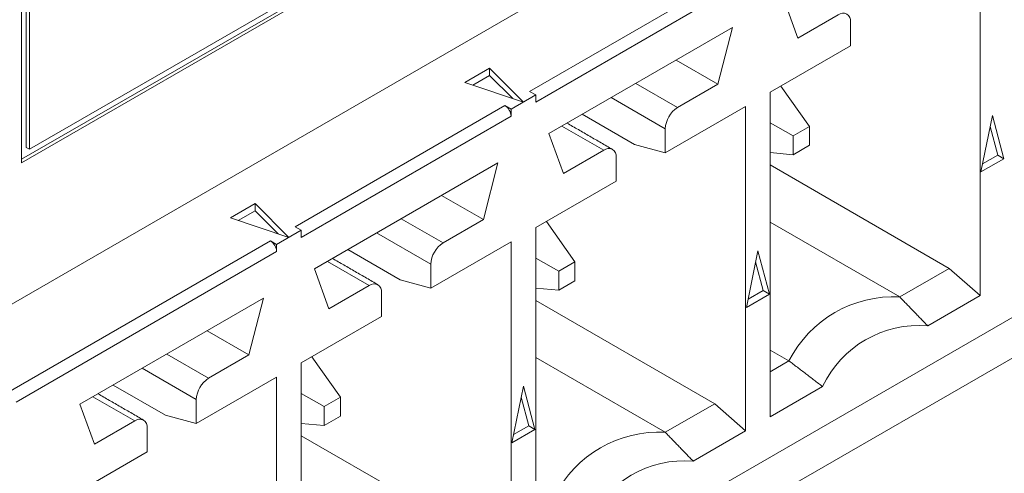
# Model space of a CAD drawing. Header units: inches. Extents: x 0.2 to 16.3, y 0.2 to 11.5.
# Tile 19 of 65: x 3.881 to 4.178, y 1.854 to 1.991. Entities that reach past the tile are written whole.
import ezdxf

# ---------------------------------------------------------------- set-up
doc = ezdxf.new("R2010")
doc.units = ezdxf.units.IN
doc.header["$MEASUREMENT"] = 0

msp = doc.modelspace()

# ---------------------------------------------------------------- linework, layer by layer
at = {"color": 7, "linetype": 'Continuous', "lineweight": 15}
for p, q in [((3.8813706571, 1.9477143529), (4.4891061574, 2.2985525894)), ((3.8813707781, 1.948785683), (4.4881783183, 2.2990882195)), ((3.1238546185, 1.4695344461), (4.493284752, 2.2600896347)), ((3.8813706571, 2.1086612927), (3.8813706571, 1.9477143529)), ((3.882799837, 2.1078358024), (3.882799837, 1.9523324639)), ((3.883727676, 2.1073001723), (3.883727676, 1.9517968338)), ((4.493284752, 2.0695634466), (3.1238546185, 1.279008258)), ((4.4698853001, 2.0684038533), (3.8802696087, 1.7280259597)), ((4.0345784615, 1.9692700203), (4.0978654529, 2.0058048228)), ((4.1704320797, 2.0055620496), (4.1704320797, 1.9076639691)), ((4.0997214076, 2.0025902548), (4.0364344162, 1.9660554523)), ((4.1154967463, 1.9853363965), (4.1111353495, 1.9973920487)), ((3.883727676, 1.9517968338), (3.9558132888, 1.9934109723)), ((4.1276530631, 1.9923540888), (4.1154967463, 1.9853363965)), ((4.1313649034, 1.9830090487), (4.1313649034, 1.9902105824)), ((4.0404246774, 1.9565716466), (4.095731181, 1.9884994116)), ((4.095731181, 1.9884994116), (4.0913697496, 1.9714081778)), ((4.1071451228, 1.969027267), (4.1313649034, 1.9830090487)), ((4.0913697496, 1.9714081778), (4.0787474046, 1.9786949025)), ((4.015071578, 1.9719393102), (4.0225309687, 1.9762455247)), ((4.0225309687, 1.9762455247), (4.0327207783, 1.9660568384)), ((4.0225309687, 1.9762455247), (4.0225309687, 1.9741023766)), ((4.0327207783, 1.9660568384), (4.015071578, 1.9719393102)), ((4.0225309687, 1.9741023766), (4.0174251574, 1.9711548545)), ((4.0295056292, 1.9671284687), (4.0225309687, 1.9741023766)), ((4.0792134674, 1.9643905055), (4.0665911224, 1.9716772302)), ((4.0364344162, 1.9681986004), (4.0345784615, 1.9692700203)), ((4.0913697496, 1.9714081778), (4.0792134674, 1.9643905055)), ((4.1071451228, 1.8711291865), (4.1071451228, 1.969027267)), ((4.1189683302, 1.9586619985), (4.1103723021, 1.9708903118)), ((4.0364344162, 1.9681986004), (4.0290107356, 1.9639130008)), ((4.0364344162, 1.9660554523), (4.0364344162, 1.9681986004)), ((4.0591668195, 1.9673912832), (4.0755016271, 1.9579613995)), ((3.9638677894, 1.9284496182), (4.0271547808, 1.9649844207)), ((4.0271547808, 1.9649844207), (4.0290107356, 1.9639130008)), ((4.0290107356, 1.9639130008), (4.0290107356, 1.9617698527)), ((4.0755016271, 1.9507598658), (4.0997214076, 1.9647416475)), ((4.0997214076, 1.9647416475), (4.0997214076, 1.866843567)), ((4.0290107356, 1.9617698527), (3.9657237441, 1.9252350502)), ((4.0504426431, 1.962354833), (4.0662219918, 1.9532456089)), ((4.1140667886, 1.9558323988), (4.107145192, 1.9598284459)), ((4.1706628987, 1.9449589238), (4.17414392, 1.9619705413)), ((4.17414392, 1.9619705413), (4.1776249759, 1.9489780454)), ((4.0443200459, 1.9588204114), (4.056942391, 1.9515336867)), ((4.0755016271, 1.9579613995), (4.0755016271, 1.9507598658)), ((4.1189683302, 1.9586619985), (4.1140667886, 1.9558323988)), ((4.1189683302, 1.9530018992), (4.1189683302, 1.9586619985)), ((4.1757690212, 1.9500494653), (4.1734645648, 1.9586506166)), ((4.0447860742, 1.9445159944), (4.0404246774, 1.9565716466)), ((4.1140667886, 1.9558323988), (4.1140667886, 1.9501722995)), ((3.882799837, 1.9523324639), (3.883727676, 1.9517968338)), ((4.056942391, 1.9515336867), (4.0447860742, 1.9445159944)), ((4.0755016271, 1.9507598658), (4.0662219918, 1.9532456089)), ((4.107145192, 1.9507901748), (4.1140667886, 1.9501722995)), ((4.1140667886, 1.9501722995), (4.1189683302, 1.9530018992)), ((4.0606542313, 1.9421886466), (4.0606542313, 1.9493901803)), ((4.1776249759, 1.9489780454), (4.1706628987, 1.9449589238)), ((4.1711600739, 1.9473887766), (4.1757690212, 1.9500494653)), ((4.1757690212, 1.9500494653), (4.1776249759, 1.9489780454)), ((3.9697139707, 1.9157512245), (4.025020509, 1.9476790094)), ((4.025020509, 1.9476790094), (4.0206590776, 1.9305877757)), ((4.1071451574, 1.947070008), (4.1611524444, 1.9158922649)), ((4.0364344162, 1.928206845), (4.0606542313, 1.9421886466)), ((4.0206590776, 1.9305877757), (4.0080367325, 1.9378745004)), ((3.9443608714, 1.9311188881), (3.9518202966, 1.9354251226)), ((3.9518202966, 1.9332819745), (3.9467144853, 1.9303344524)), ((3.9518202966, 1.9354251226), (3.9620101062, 1.9252364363)), ((3.9518202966, 1.9354251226), (3.9518202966, 1.9332819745)), ((3.9587949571, 1.9263080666), (3.9518202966, 1.9332819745)), ((3.9620101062, 1.9252364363), (3.9443608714, 1.9311188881)), ((4.0085027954, 1.9235701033), (3.9958804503, 1.930856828)), ((4.0206590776, 1.9305877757), (4.0085027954, 1.9235701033)), ((4.0482576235, 1.9178415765), (4.03966163, 1.9300699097)), ((3.9657237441, 1.9273781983), (3.9583000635, 1.9230925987)), ((3.9657237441, 1.9273781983), (3.9638677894, 1.9284496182)), ((3.9657237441, 1.9252350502), (3.9657237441, 1.9273781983)), ((4.0364344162, 1.8303087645), (4.0364344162, 1.928206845)), ((4.1071451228, 1.9298204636), (4.1462122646, 1.9072674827)), ((3.8765466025, 1.87804017), (3.9564441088, 1.9241640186)), ((3.9564441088, 1.9241640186), (3.9583000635, 1.9230925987)), ((3.9884561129, 1.9265708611), (4.0047909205, 1.9171409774)), ((3.9583000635, 1.9230925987), (3.9583000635, 1.9209494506)), ((3.9797319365, 1.9215344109), (3.9955112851, 1.9124251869)), ((4.0047909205, 1.9099394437), (4.0290107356, 1.9239212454)), ((4.0290107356, 1.9239212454), (4.0290107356, 1.8260231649)), ((4.0999521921, 1.9041385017), (4.103433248, 1.9211501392)), ((4.103433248, 1.9211501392), (4.1069143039, 1.9081576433)), ((3.9583000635, 1.9209494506), (3.8797205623, 1.8755864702)), ((4.0433561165, 1.9150119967), (4.0364344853, 1.9190080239)), ((3.9740754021, 1.9036955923), (3.9697139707, 1.9157512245)), ((3.9736093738, 1.9180000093), (3.9862317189, 1.9107132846)), ((4.0047909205, 1.9171409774), (4.0047909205, 1.9099394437)), ((4.0482576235, 1.9178415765), (4.0433561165, 1.9150119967)), ((4.0482576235, 1.9121814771), (4.0482576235, 1.9178415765)), ((4.1050583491, 1.9092290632), (4.1027538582, 1.9178301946)), ((4.1611524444, 1.9158922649), (4.1462122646, 1.9072674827)), ((4.1611524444, 1.9158922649), (4.1704320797, 1.9076639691)), ((4.0047909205, 1.9099394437), (3.9955112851, 1.9124251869)), ((4.0433561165, 1.9150119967), (4.0433561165, 1.9093518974)), ((4.0433561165, 1.9093518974), (4.0482576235, 1.9121814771)), ((3.9862317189, 1.9107132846), (3.9740754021, 1.9036955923)), ((4.0364344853, 1.9099697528), (4.0433561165, 1.9093518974)), ((4.1004494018, 1.9065683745), (4.1050583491, 1.9092290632)), ((4.1050583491, 1.9092290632), (4.1069143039, 1.9081576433)), ((3.8990032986, 1.8749308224), (3.9543098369, 1.9068586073)), ((3.9543098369, 1.9068586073), (3.9499484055, 1.8897673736)), ((3.9899435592, 1.9013682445), (3.9899435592, 1.9085697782)), ((4.0364344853, 1.9062496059), (4.0904417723, 1.8750718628)), ((4.1069143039, 1.9081576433), (4.0999521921, 1.9041385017)), ((4.1704320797, 1.9076639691), (4.1546414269, 1.8985482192)), ((3.9657237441, 1.8873864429), (3.9899435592, 1.9013682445)), ((3.9499484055, 1.8897673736), (3.9373260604, 1.8970540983)), ((3.9377920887, 1.8827496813), (3.9251697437, 1.890036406)), ((3.9499484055, 1.8897673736), (3.9377920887, 1.8827496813)), ((3.9689509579, 1.8892495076), (3.9775469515, 1.8770211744)), ((4.0364344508, 1.8890000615), (4.0755015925, 1.8664470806)), ((4.1071451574, 1.8912500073), (4.1128056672, 1.8879822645)), ((3.9177454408, 1.885750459), (3.9340802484, 1.8763205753)), ((3.9657237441, 1.7894883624), (3.9657237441, 1.8873864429)), ((4.1071450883, 1.8847144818), (4.1128056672, 1.8879822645)), ((3.9340802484, 1.8691190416), (3.9583000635, 1.8831008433)), ((3.9583000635, 1.8831008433), (3.9583000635, 1.7852027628)), ((3.9090212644, 1.8807140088), (3.924800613, 1.8716047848)), ((4.02924152, 1.8633180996), (4.0327225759, 1.880329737)), ((4.0327225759, 1.880329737), (4.0362036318, 1.8673372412)), ((4.1229357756, 1.8802449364), (4.1071451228, 1.8711291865)), ((3.9028986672, 1.8771795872), (3.9155210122, 1.8698928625)), ((3.9657238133, 1.8781876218), (3.9726454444, 1.8741915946)), ((3.9775469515, 1.8770211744), (3.9726454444, 1.8741915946)), ((3.9775469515, 1.871361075), (3.9775469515, 1.8770211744)), ((4.034347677, 1.8684086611), (4.0320431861, 1.8770097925)), ((3.90336473, 1.8628751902), (3.8990032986, 1.8749308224)), ((3.9340802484, 1.8763205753), (3.9340802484, 1.8691190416)), ((3.9726454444, 1.8741915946), (3.9726454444, 1.8685314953)), ((4.0904417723, 1.8750718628), (4.0755015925, 1.8664470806)), ((4.0904417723, 1.8750718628), (4.0997214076, 1.866843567)), ((3.9340802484, 1.8691190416), (3.924800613, 1.8716047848)), ((3.9726454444, 1.8685314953), (3.9775469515, 1.871361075)), ((3.9155210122, 1.8698928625), (3.90336473, 1.8628751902)), ((3.9192328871, 1.8605478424), (3.9192328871, 1.8677493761)), ((3.9726454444, 1.8685314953), (3.9657238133, 1.8691493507)), ((4.0297386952, 1.8657479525), (4.034347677, 1.8684086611)), ((4.034347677, 1.8684086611), (4.0362036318, 1.8673372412)), ((3.9657238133, 1.8654292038), (4.0197311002, 1.8342514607)), ((4.0362036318, 1.8673372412), (4.02924152, 1.8633180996)), ((4.0997214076, 1.866843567), (4.0839307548, 1.8577278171)), ((3.895013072, 1.8465660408), (3.9192328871, 1.8605478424))]:
    msp.add_line(p, q, dxfattribs=at)
for centre, radius, start, end in [((4.1291020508, 1.9905776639), 0.0022924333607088, 350.785706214, 129.2033109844), ((4.0249816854, 1.9615867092), 0.0040332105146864, 2.602631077, 57.3979852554), ((4.0835604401, 1.9575947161), 0.0080671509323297, 122.6052901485, 177.3947867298), ((4.0583913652, 1.9497572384), 0.0022924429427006, 350.7863369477, 129.2026802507), ((3.9542710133, 1.9207663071), 0.0040332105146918, 2.602631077, 57.3979852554), ((4.0128499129, 1.9167741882), 0.008067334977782, 122.6056752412, 177.3940935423), ((3.9876806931, 1.9089368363), 0.0022924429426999, 350.7863369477, 129.2026802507), ((4.144352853, 1.8719117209), 0.0354046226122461, 86.9895040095, 153.0051194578), ((4.1519751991, 1.8665542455), 0.0321048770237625, 85.2362455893, 154.7583778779), ((3.9421391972, 1.8759538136), 0.0080672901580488, 122.6058025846, 177.3942742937), ((3.9169700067, 1.8681164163), 0.0022924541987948, 350.7868373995, 129.2031039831), ((4.0736422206, 1.8310912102), 0.035404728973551, 86.9895773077, 153.0050461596), ((4.0812645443, 1.8257337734), 0.0321049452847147, 85.2362867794, 154.7583366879)]:
    msp.add_arc(centre, radius, start, end, dxfattribs=at)
for points in [[(4.059566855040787, 1.951793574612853), (4.045857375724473, 1.959707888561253)], [(3.988856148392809, 1.910973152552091), (3.975146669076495, 1.91888746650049)], [(4.146212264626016, 1.907267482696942), (4.154641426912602, 1.898548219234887)], [(4.11280566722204, 1.887982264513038), (4.122935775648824, 1.880244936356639)], [(3.918145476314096, 1.87015275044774), (3.904435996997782, 1.878067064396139)], [(4.075501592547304, 1.866447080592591), (4.083930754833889, 1.857727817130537)]]:
    msp.add_open_spline(points, degree=1, dxfattribs=at)

doc.saveas('drawing.dxf')
